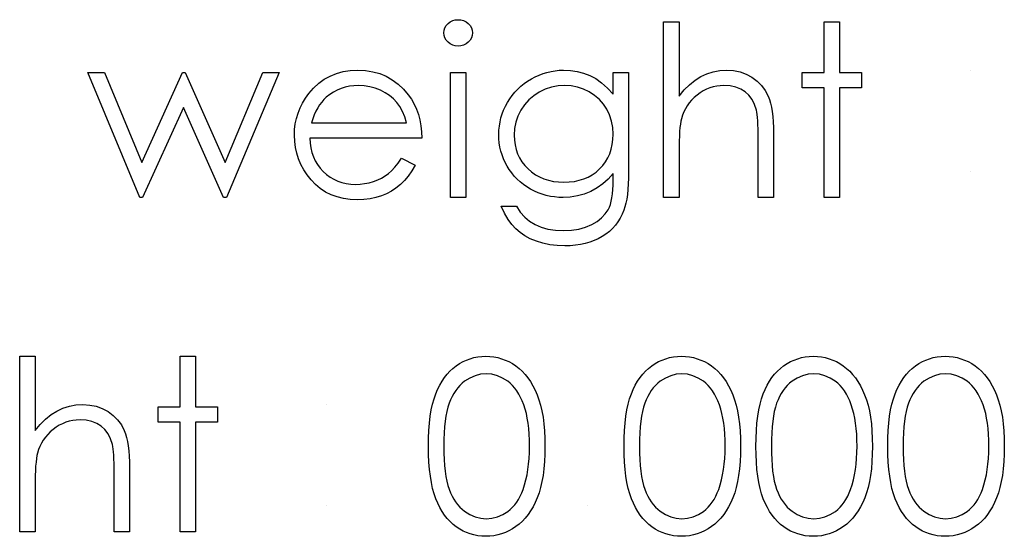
# Model space of a CAD drawing. Header units: inches. Extents: x -57.7 to -21.7, y -3.8 to 19.3.
# Tile 39 of 70: x -37.498 to -36.707, y 10.86 to 11.276. Entities that reach past the tile are written whole.
import ezdxf

# ---------------------------------------------------------------- set-up
doc = ezdxf.new("R2010")
doc.units = ezdxf.units.IN
doc.header["$LTSCALE"] = 0.5
doc.header["$MEASUREMENT"] = 0
doc.layers.add('APP-M-D', color=42, linetype='Continuous')

msp = doc.modelspace()

# ---------------------------------------------------------------- linework, layer by layer
at = {"layer": 'APP-M-D', "linetype": 'Continuous'}
for p, q in [((-36.73426, 11.2353), (-36.73426, 11.2353)), ((-36.73426, 11.15403), (-36.73426, 11.15403)), ((-37.25187, 10.96627), (-37.25187, 10.96627)), ((-37.25187, 10.885), (-37.25187, 10.885)), ((-37.04165, 10.885), (-37.04165, 10.885))]:
    msp.add_line(p, q, dxfattribs=at)
for points in [[(-37.14593, 11.27593), (-37.14364, 11.27574), (-37.14151, 11.27516), (-37.13955, 11.27416), (-37.13779, 11.27281), (-37.1363, 11.27118), (-37.13525, 11.26936), (-37.13461, 11.2674), (-37.13439, 11.26527), (-37.13461, 11.2632), (-37.13525, 11.26127), (-37.1363, 11.25948), (-37.13779, 11.25785), (-37.13955, 11.2565), (-37.14151, 11.2555), (-37.14364, 11.25492), (-37.14593, 11.25473), (-37.14819, 11.25492), (-37.15026, 11.2555), (-37.15222, 11.2565), (-37.15399, 11.25785), (-37.15545, 11.25948), (-37.1565, 11.26127), (-37.15714, 11.2632), (-37.15736, 11.26527), (-37.15714, 11.2674), (-37.1565, 11.26936), (-37.15545, 11.27118), (-37.15399, 11.27281), (-37.15222, 11.27416), (-37.15026, 11.27516), (-37.14819, 11.27574), (-37.14593, 11.27593)], [(-36.9807, 11.27416), (-36.96833, 11.27416), (-36.96833, 11.21451), (-36.96425, 11.2194), (-36.95994, 11.22362), (-36.95547, 11.22721), (-36.95078, 11.23011), (-36.94589, 11.23237), (-36.94078, 11.234), (-36.93551, 11.23497), (-36.93002, 11.2353), (-36.92444, 11.23494), (-36.9192, 11.23389), (-36.91428, 11.23209), (-36.9097, 11.22961), (-36.90556, 11.22652), (-36.90197, 11.22296), (-36.89899, 11.21887), (-36.89659, 11.21432), (-36.8956, 11.21175), (-36.89474, 11.20883), (-36.89402, 11.2056), (-36.89342, 11.20201), (-36.89298, 11.19806), (-36.89264, 11.19381), (-36.89242, 11.1892), (-36.89237, 11.18426), (-36.89237, 11.13283), (-36.90473, 11.13283), (-36.90473, 11.1802), (-36.90476, 11.18431), (-36.90482, 11.18807), (-36.90493, 11.19146), (-36.90509, 11.19453), (-36.90529, 11.1972), (-36.90553, 11.19952), (-36.90584, 11.20151), (-36.90617, 11.20311), (-36.90766, 11.20775), (-36.90965, 11.21178), (-36.91213, 11.21517), (-36.91514, 11.21796), (-36.91865, 11.22014), (-36.92265, 11.22169), (-36.92718, 11.22263), (-36.9322, 11.22293), (-36.93518, 11.22282), (-36.93808, 11.22246), (-36.94092, 11.22185), (-36.94365, 11.22103), (-36.94633, 11.21992), (-36.9489, 11.21862), (-36.95141, 11.21705), (-36.95384, 11.21526), (-36.95613, 11.21327), (-36.9582, 11.2112), (-36.96008, 11.20899), (-36.96176, 11.20667), (-36.96323, 11.20424), (-36.9645, 11.2017), (-36.96557, 11.19903), (-36.96643, 11.19627), (-36.96687, 11.19425), (-36.96726, 11.19185), (-36.96759, 11.18906), (-36.96786, 11.18586), (-36.96806, 11.1823), (-36.96822, 11.17832), (-36.9683, 11.17399), (-36.96833, 11.16924), (-36.96833, 11.13283), (-36.9807, 11.13283), (-36.9807, 11.27416)], [(-36.85174, 11.27416), (-36.83937, 11.27416), (-36.83937, 11.23353), (-36.8217, 11.23353), (-36.8217, 11.22116), (-36.83937, 11.22116), (-36.83937, 11.13283), (-36.85174, 11.13283), (-36.85174, 11.22116), (-36.8694, 11.22116), (-36.8694, 11.23353), (-36.85174, 11.23353), (-36.85174, 11.27416)], [(-37.44355, 11.23353), (-37.43027, 11.23353), (-37.40027, 11.1611), (-37.36739, 11.23353), (-37.36529, 11.23353), (-37.33314, 11.1611), (-37.30286, 11.23353), (-37.28985, 11.23353), (-37.33195, 11.13283), (-37.33452, 11.13283), (-37.3667, 11.20526), (-37.39955, 11.13283), (-37.40184, 11.13283), (-37.44355, 11.23353)], [(-37.19131, 11.16463), (-37.18032, 11.15886), (-37.18303, 11.15425), (-37.18593, 11.15011), (-37.18902, 11.14641), (-37.19233, 11.14321), (-37.19584, 11.14042), (-37.19954, 11.138), (-37.20348, 11.1359), (-37.20762, 11.13416), (-37.21201, 11.13281), (-37.21668, 11.13184), (-37.22162, 11.13126), (-37.22684, 11.13107), (-37.23263, 11.13132), (-37.2381, 11.13206), (-37.24323, 11.1333), (-37.24806, 11.13504), (-37.25253, 11.13728), (-37.2567, 11.14001), (-37.26057, 11.14324), (-37.26407, 11.14697), (-37.26722, 11.151), (-37.26995, 11.15516), (-37.27224, 11.15947), (-37.27412, 11.16391), (-37.27561, 11.16847), (-37.27666, 11.17313), (-37.27727, 11.17796), (-37.27749, 11.18291), (-37.27729, 11.18754), (-37.27677, 11.19207), (-37.27586, 11.19646), (-37.27459, 11.20074), (-37.27296, 11.20488), (-37.27097, 11.20888), (-37.2686, 11.21277), (-37.26589, 11.21653), (-37.26206, 11.22092), (-37.25792, 11.22475), (-37.25347, 11.22795), (-37.2487, 11.2306), (-37.24362, 11.23265), (-37.23824, 11.23414), (-37.23255, 11.23499), (-37.22653, 11.2353), (-37.22035, 11.23499), (-37.21447, 11.23405), (-37.20892, 11.23251), (-37.2037, 11.23036), (-37.19879, 11.22757), (-37.19421, 11.22414), (-37.18993, 11.22011), (-37.18598, 11.21548), (-37.18344, 11.21186), (-37.18126, 11.20805), (-37.17939, 11.20399), (-37.17787, 11.19974), (-37.17665, 11.19527), (-37.17577, 11.19058), (-37.17525, 11.18567), (-37.17502, 11.18053), (-37.26512, 11.18053), (-37.26487, 11.17656), (-37.26432, 11.17275), (-37.26344, 11.16913), (-37.26222, 11.16571), (-37.26073, 11.16248), (-37.25891, 11.15942), (-37.25676, 11.15654), (-37.2543, 11.15384), (-37.2516, 11.15141), (-37.24875, 11.14928), (-37.24574, 11.14749), (-37.24257, 11.14603), (-37.23926, 11.1449), (-37.23578, 11.1441), (-37.23216, 11.1436), (-37.22838, 11.14343), (-37.22468, 11.14357), (-37.22107, 11.14401), (-37.21748, 11.14476), (-37.21395, 11.14578), (-37.21055, 11.14705), (-37.20743, 11.14854), (-37.20459, 11.1502), (-37.20199, 11.15205), (-37.19948, 11.15428), (-37.19686, 11.15715), (-37.19413, 11.16057), (-37.19131, 11.16463)], [(-37.15206, 11.23353), (-37.13969, 11.23353), (-37.13969, 11.13283), (-37.15206, 11.13283), (-37.15206, 11.23353)], [(-37.02133, 11.23353), (-37.00896, 11.23353), (-37.00896, 11.15362), (-37.00902, 11.14851), (-37.00918, 11.14376), (-37.00949, 11.13938), (-37.00987, 11.13535), (-37.0104, 11.13165), (-37.01103, 11.12833), (-37.01178, 11.12535), (-37.01264, 11.12273), (-37.01402, 11.11936), (-37.01562, 11.11622), (-37.01744, 11.11326), (-37.01951, 11.1105), (-37.02183, 11.10794), (-37.02434, 11.10556), (-37.0271, 11.10338), (-37.03011, 11.10142), (-37.03328, 11.09968), (-37.03662, 11.09816), (-37.04013, 11.09687), (-37.0438, 11.09585), (-37.04761, 11.09502), (-37.05158, 11.09444), (-37.05572, 11.09408), (-37.06, 11.09397), (-37.06624, 11.09419), (-37.07215, 11.09491), (-37.07775, 11.09604), (-37.08302, 11.09767), (-37.08788, 11.09968), (-37.09227, 11.102), (-37.09616, 11.10462), (-37.09961, 11.10758), (-37.10276, 11.11105), (-37.10577, 11.11522), (-37.10867, 11.12014), (-37.11143, 11.12577), (-37.09906, 11.12577), (-37.09594, 11.12113), (-37.09238, 11.11715), (-37.08841, 11.11379), (-37.08402, 11.11108), (-37.07913, 11.10901), (-37.07369, 11.10752), (-37.06773, 11.10664), (-37.06119, 11.10633), (-37.05473, 11.10664), (-37.0488, 11.10752), (-37.04339, 11.10901), (-37.0385, 11.11108), (-37.03419, 11.11362), (-37.03055, 11.11646), (-37.0276, 11.11961), (-37.02528, 11.12306), (-37.02434, 11.12502), (-37.02354, 11.12726), (-37.02288, 11.1298), (-37.02232, 11.13264), (-37.02188, 11.13576), (-37.02158, 11.13918), (-37.02139, 11.14291), (-37.02133, 11.14691), (-37.02133, 11.15213), (-37.02519, 11.14774), (-37.02945, 11.14387), (-37.03411, 11.14056), (-37.03919, 11.1378), (-37.04454, 11.13562), (-37.05007, 11.13408), (-37.05572, 11.13314), (-37.06158, 11.13283), (-37.06503, 11.13294), (-37.06842, 11.13328), (-37.07176, 11.1338), (-37.07505, 11.13454), (-37.07828, 11.13551), (-37.08145, 11.1367), (-37.0846, 11.13808), (-37.08766, 11.13968), (-37.09061, 11.14147), (-37.0934, 11.14341), (-37.09602, 11.14548), (-37.09848, 11.14771), (-37.10074, 11.15009), (-37.10284, 11.1526), (-37.10477, 11.15527), (-37.10654, 11.15809), (-37.10809, 11.16102), (-37.10944, 11.16403), (-37.1106, 11.16709), (-37.11154, 11.17024), (-37.11226, 11.17344), (-37.11278, 11.17672), (-37.11308, 11.18009), (-37.11319, 11.18351), (-37.11308, 11.18694), (-37.11275, 11.19033), (-37.11223, 11.19364), (-37.11145, 11.1969), (-37.11049, 11.2001), (-37.1093, 11.20325), (-37.10789, 11.20631), (-37.10627, 11.20935), (-37.10444, 11.21228), (-37.10246, 11.21504), (-37.1003, 11.21763), (-37.09798, 11.22009), (-37.0955, 11.22238), (-37.09285, 11.2245), (-37.09003, 11.22649), (-37.08705, 11.22831), (-37.08396, 11.22994), (-37.08084, 11.23138), (-37.07767, 11.23256), (-37.07447, 11.23356), (-37.07121, 11.2343), (-37.0679, 11.23485), (-37.06456, 11.23519), (-37.06119, 11.2353), (-37.05564, 11.23502), (-37.05029, 11.23422), (-37.04512, 11.2329), (-37.04016, 11.23102), (-37.03533, 11.22848), (-37.03055, 11.22511), (-37.02591, 11.22092), (-37.02133, 11.21592), (-37.02133, 11.23353)], [(-37.18739, 11.1929), (-37.18885, 11.19778), (-37.19065, 11.20215), (-37.19272, 11.20598), (-37.19509, 11.20929), (-37.1978, 11.21222), (-37.20094, 11.21484), (-37.20448, 11.21716), (-37.20842, 11.21918), (-37.21262, 11.22083), (-37.21695, 11.22199), (-37.22137, 11.22271), (-37.2259, 11.22293), (-37.2296, 11.22279), (-37.23318, 11.22235), (-37.23664, 11.22161), (-37.23992, 11.22058), (-37.24312, 11.21923), (-37.24616, 11.21763), (-37.24906, 11.2157), (-37.25184, 11.21349), (-37.25378, 11.21167), (-37.25557, 11.20963), (-37.25725, 11.20739), (-37.2588, 11.20493), (-37.26024, 11.20223), (-37.26156, 11.19933), (-37.26275, 11.19624), (-37.26382, 11.1929), (-37.18739, 11.1929)], [(-37.0602, 11.22293), (-37.06561, 11.2226), (-37.07082, 11.22161), (-37.07582, 11.21998), (-37.08065, 11.21766), (-37.08512, 11.21479), (-37.08907, 11.21139), (-37.09252, 11.2075), (-37.09547, 11.20311), (-37.09782, 11.19836), (-37.09947, 11.19345), (-37.1005, 11.18832), (-37.10083, 11.18302), (-37.10066, 11.17901), (-37.10014, 11.17518), (-37.09925, 11.17151), (-37.09804, 11.16806), (-37.09649, 11.16474), (-37.09459, 11.16162), (-37.09233, 11.15867), (-37.08973, 11.15591), (-37.08686, 11.1534), (-37.08377, 11.15122), (-37.08046, 11.1494), (-37.07698, 11.14788), (-37.07328, 11.14672), (-37.06936, 11.14586), (-37.06525, 11.14537), (-37.06094, 11.1452), (-37.05658, 11.14537), (-37.05244, 11.14586), (-37.04852, 11.14669), (-37.04482, 11.14785), (-37.04134, 11.14934), (-37.03809, 11.15119), (-37.03502, 11.15334), (-37.03221, 11.15583), (-37.02967, 11.15859), (-37.02746, 11.16157), (-37.02558, 11.16474), (-37.02404, 11.16811), (-37.02285, 11.1717), (-37.02202, 11.17551), (-37.0215, 11.17951), (-37.02133, 11.18373), (-37.02163, 11.18923), (-37.02257, 11.19439), (-37.02415, 11.19927), (-37.02633, 11.20383), (-37.02909, 11.20802), (-37.03237, 11.21175), (-37.03615, 11.21501), (-37.04049, 11.2178), (-37.04515, 11.22003), (-37.04998, 11.22166), (-37.05501, 11.2226), (-37.0602, 11.22293)], [(-37.49831, 11.00513), (-37.48595, 11.00513), (-37.48595, 10.94548), (-37.48186, 10.95037), (-37.47756, 10.95459), (-37.47308, 10.95818), (-37.46839, 10.96108), (-37.46351, 10.96334), (-37.4584, 10.96497), (-37.45313, 10.96594), (-37.44763, 10.96627), (-37.44206, 10.96591), (-37.43681, 10.96486), (-37.4319, 10.96307), (-37.42732, 10.96058), (-37.42318, 10.95749), (-37.41959, 10.95393), (-37.41661, 10.94984), (-37.41421, 10.94529), (-37.41321, 10.94272), (-37.41236, 10.9398), (-37.41164, 10.93657), (-37.41103, 10.93298), (-37.41059, 10.92903), (-37.41026, 10.92478), (-37.41004, 10.92017), (-37.40998, 10.91523), (-37.40998, 10.8638), (-37.42235, 10.8638), (-37.42235, 10.91117), (-37.42238, 10.91528), (-37.42243, 10.91904), (-37.42254, 10.92243), (-37.42271, 10.9255), (-37.4229, 10.92818), (-37.42315, 10.93049), (-37.42345, 10.93248), (-37.42379, 10.93408), (-37.42528, 10.93872), (-37.42726, 10.94275), (-37.42975, 10.94614), (-37.43276, 10.94893), (-37.43626, 10.95111), (-37.44026, 10.95266), (-37.44479, 10.9536), (-37.44982, 10.9539), (-37.4528, 10.95379), (-37.45569, 10.95343), (-37.45854, 10.95282), (-37.46127, 10.952), (-37.46395, 10.95089), (-37.46651, 10.9496), (-37.46903, 10.94802), (-37.47146, 10.94623), (-37.47375, 10.94424), (-37.47582, 10.94217), (-37.47769, 10.93996), (-37.47938, 10.93764), (-37.48084, 10.93521), (-37.48211, 10.93267), (-37.48319, 10.93), (-37.48404, 10.92724), (-37.48448, 10.92522), (-37.48487, 10.92282), (-37.4852, 10.92003), (-37.48548, 10.91683), (-37.48567, 10.91327), (-37.48584, 10.90929), (-37.48592, 10.90496), (-37.48595, 10.90021), (-37.48595, 10.8638), (-37.49831, 10.8638), (-37.49831, 11.00513)], [(-37.36935, 11.00513), (-37.35699, 11.00513), (-37.35699, 10.9645), (-37.33932, 10.9645), (-37.33932, 10.95213), (-37.35699, 10.95213), (-37.35699, 10.8638), (-37.36935, 10.8638), (-37.36935, 10.95213), (-37.38702, 10.95213), (-37.38702, 10.9645), (-37.36935, 10.9645), (-37.36935, 11.00513)], [(-37.16973, 10.93265), (-37.16964, 10.93927), (-37.16937, 10.94551), (-37.1689, 10.95139), (-37.16826, 10.95685), (-37.16746, 10.96193), (-37.16644, 10.96663), (-37.16525, 10.97093), (-37.1639, 10.97485), (-37.16238, 10.97847), (-37.1607, 10.98186), (-37.15885, 10.98501), (-37.15686, 10.98796), (-37.15474, 10.99067), (-37.15247, 10.99315), (-37.15004, 10.99539), (-37.14745, 10.99743), (-37.14474, 10.99923), (-37.14196, 11.0008), (-37.13911, 11.00212), (-37.13616, 11.0032), (-37.13315, 11.00406), (-37.13006, 11.00466), (-37.12691, 11.00502), (-37.12366, 11.00513), (-37.12037, 11.00502), (-37.11714, 11.00466), (-37.11402, 11.00406), (-37.11096, 11.0032), (-37.10798, 11.00212), (-37.10508, 11.0008), (-37.10224, 10.99923), (-37.0995, 10.9974), (-37.09688, 10.99536), (-37.09437, 10.99304), (-37.09202, 10.9905), (-37.08981, 10.98774), (-37.08774, 10.98471), (-37.08581, 10.98145), (-37.08404, 10.97794), (-37.08239, 10.97419), (-37.08093, 10.97016), (-37.07963, 10.9658), (-37.07855, 10.96111), (-37.07767, 10.95608), (-37.07698, 10.95073), (-37.07648, 10.94501), (-37.07621, 10.939), (-37.0761, 10.93265), (-37.07621, 10.92633), (-37.07648, 10.92034), (-37.07698, 10.91465), (-37.07764, 10.90932), (-37.07852, 10.90433), (-37.0796, 10.89966), (-37.08084, 10.8953), (-37.08231, 10.8913), (-37.08393, 10.88757), (-37.0857, 10.88409), (-37.08761, 10.88084), (-37.08968, 10.8778), (-37.09188, 10.87501), (-37.09426, 10.87247), (-37.09677, 10.87015), (-37.09942, 10.86808), (-37.10218, 10.86626), (-37.10502, 10.86466), (-37.10795, 10.86334), (-37.11093, 10.86223), (-37.11399, 10.86138), (-37.11714, 10.86077), (-37.12037, 10.86038), (-37.12366, 10.86027), (-37.12691, 10.86038), (-37.13006, 10.86074), (-37.13315, 10.86135), (-37.13613, 10.86218), (-37.13906, 10.86322), (-37.1419, 10.86455), (-37.14466, 10.8661), (-37.14734, 10.86786), (-37.14991, 10.86988), (-37.15234, 10.87211), (-37.1546, 10.8746), (-37.15672, 10.87733), (-37.15871, 10.88026), (-37.16056, 10.88343), (-37.16227, 10.88685), (-37.16382, 10.8905), (-37.1652, 10.89444), (-37.16641, 10.89878), (-37.16741, 10.9035), (-37.16823, 10.90858), (-37.1689, 10.91401), (-37.16937, 10.91987), (-37.16964, 10.92608), (-37.16973, 10.93265)], [(-37.0125, 10.93265), (-37.01241, 10.93927), (-37.01214, 10.94551), (-37.01167, 10.95139), (-37.01103, 10.95685), (-37.01023, 10.96193), (-37.00921, 10.96663), (-37.00803, 10.97093), (-37.00667, 10.97485), (-37.00515, 10.97847), (-37.00347, 10.98186), (-37.00162, 10.98501), (-36.99963, 10.98796), (-36.99751, 10.99067), (-36.99525, 10.99315), (-36.99282, 10.99539), (-36.99022, 10.99743), (-36.98752, 10.99923), (-36.98473, 11.0008), (-36.98189, 11.00212), (-36.97893, 11.0032), (-36.97592, 11.00406), (-36.97283, 11.00466), (-36.96968, 11.00502), (-36.96643, 11.00513), (-36.96314, 11.00502), (-36.95991, 11.00466), (-36.95679, 11.00406), (-36.95373, 11.0032), (-36.95075, 11.00212), (-36.94785, 11.0008), (-36.94501, 10.99923), (-36.94227, 10.9974), (-36.93965, 10.99536), (-36.93714, 10.99304), (-36.93479, 10.9905), (-36.93259, 10.98774), (-36.93052, 10.98471), (-36.92858, 10.98145), (-36.92682, 10.97794), (-36.92516, 10.97419), (-36.9237, 10.97016), (-36.9224, 10.9658), (-36.92132, 10.96111), (-36.92044, 10.95608), (-36.91975, 10.95073), (-36.91925, 10.94501), (-36.91898, 10.939), (-36.91887, 10.93265), (-36.91898, 10.92633), (-36.91925, 10.92034), (-36.91975, 10.91465), (-36.92041, 10.90932), (-36.9213, 10.90433), (-36.92237, 10.89966), (-36.92361, 10.8953), (-36.92508, 10.8913), (-36.92671, 10.88757), (-36.92847, 10.88409), (-36.93038, 10.88084), (-36.93245, 10.8778), (-36.93466, 10.87501), (-36.93703, 10.87247), (-36.93954, 10.87015), (-36.94219, 10.86808), (-36.94495, 10.86626), (-36.9478, 10.86466), (-36.95072, 10.86334), (-36.9537, 10.86223), (-36.95677, 10.86138), (-36.95991, 10.86077), (-36.96314, 10.86038), (-36.96643, 10.86027), (-36.96968, 10.86038), (-36.97283, 10.86074), (-36.97592, 10.86135), (-36.9789, 10.86218), (-36.98183, 10.86322), (-36.98467, 10.86455), (-36.98743, 10.8661), (-36.99011, 10.86786), (-36.99268, 10.86988), (-36.99511, 10.87211), (-36.99737, 10.8746), (-36.9995, 10.87733), (-37.00148, 10.88026), (-37.00333, 10.88343), (-37.00504, 10.88685), (-37.00659, 10.8905), (-37.00797, 10.89444), (-37.00918, 10.89878), (-37.01018, 10.9035), (-37.01101, 10.90858), (-37.01167, 10.91401), (-37.01214, 10.91987), (-37.01241, 10.92608), (-37.0125, 10.93265)], [(-36.9065, 10.93265), (-36.90642, 10.93927), (-36.90614, 10.94551), (-36.90567, 10.95139), (-36.90504, 10.95685), (-36.90424, 10.96193), (-36.90322, 10.96663), (-36.90203, 10.97093), (-36.90068, 10.97485), (-36.89916, 10.97847), (-36.89747, 10.98186), (-36.89563, 10.98501), (-36.89364, 10.98796), (-36.89151, 10.99067), (-36.88925, 10.99315), (-36.88682, 10.99539), (-36.88423, 10.99743), (-36.88152, 10.99923), (-36.87873, 11.0008), (-36.87589, 11.00212), (-36.87294, 11.0032), (-36.86993, 11.00406), (-36.86684, 11.00466), (-36.86369, 11.00502), (-36.86043, 11.00513), (-36.85715, 11.00502), (-36.85392, 11.00466), (-36.8508, 11.00406), (-36.84773, 11.0032), (-36.84475, 11.00212), (-36.84185, 11.0008), (-36.83901, 10.99923), (-36.83628, 10.9974), (-36.83366, 10.99536), (-36.83114, 10.99304), (-36.8288, 10.9905), (-36.82659, 10.98774), (-36.82452, 10.98471), (-36.82259, 10.98145), (-36.82082, 10.97794), (-36.81916, 10.97419), (-36.8177, 10.97016), (-36.8164, 10.9658), (-36.81533, 10.96111), (-36.81444, 10.95608), (-36.81375, 10.95073), (-36.81326, 10.94501), (-36.81298, 10.939), (-36.81287, 10.93265), (-36.81298, 10.92633), (-36.81326, 10.92034), (-36.81375, 10.91465), (-36.81442, 10.90932), (-36.8153, 10.90433), (-36.81638, 10.89966), (-36.81762, 10.8953), (-36.81908, 10.8913), (-36.82071, 10.88757), (-36.82248, 10.88409), (-36.82438, 10.88084), (-36.82645, 10.8778), (-36.82866, 10.87501), (-36.83103, 10.87247), (-36.83355, 10.87015), (-36.8362, 10.86808), (-36.83896, 10.86626), (-36.8418, 10.86466), (-36.84472, 10.86334), (-36.84771, 10.86223), (-36.85077, 10.86138), (-36.85392, 10.86077), (-36.85715, 10.86038), (-36.86043, 10.86027), (-36.86369, 10.86038), (-36.86684, 10.86074), (-36.86993, 10.86135), (-36.87291, 10.86218), (-36.87583, 10.86322), (-36.87868, 10.86455), (-36.88144, 10.8661), (-36.88411, 10.86786), (-36.88668, 10.86988), (-36.88911, 10.87211), (-36.89137, 10.8746), (-36.8935, 10.87733), (-36.89549, 10.88026), (-36.89734, 10.88343), (-36.89905, 10.88685), (-36.90059, 10.8905), (-36.90197, 10.89444), (-36.90319, 10.89878), (-36.90418, 10.9035), (-36.90501, 10.90858), (-36.90567, 10.91401), (-36.90614, 10.91987), (-36.90642, 10.92608), (-36.9065, 10.93265)], [(-36.80051, 10.93265), (-36.80042, 10.93927), (-36.80015, 10.94551), (-36.79968, 10.95139), (-36.79904, 10.95685), (-36.79824, 10.96193), (-36.79722, 10.96663), (-36.79603, 10.97093), (-36.79468, 10.97485), (-36.79316, 10.97847), (-36.79148, 10.98186), (-36.78963, 10.98501), (-36.78764, 10.98796), (-36.78552, 10.99067), (-36.78325, 10.99315), (-36.78082, 10.99539), (-36.77823, 10.99743), (-36.77552, 10.99923), (-36.77274, 11.0008), (-36.76989, 11.00212), (-36.76694, 11.0032), (-36.76393, 11.00406), (-36.76084, 11.00466), (-36.75769, 11.00502), (-36.75443, 11.00513), (-36.75115, 11.00502), (-36.74792, 11.00466), (-36.7448, 11.00406), (-36.74174, 11.0032), (-36.73876, 11.00212), (-36.73586, 11.0008), (-36.73301, 10.99923), (-36.73028, 10.9974), (-36.72766, 10.99536), (-36.72515, 10.99304), (-36.7228, 10.9905), (-36.72059, 10.98774), (-36.71852, 10.98471), (-36.71659, 10.98145), (-36.71482, 10.97794), (-36.71317, 10.97419), (-36.7117, 10.97016), (-36.71041, 10.9658), (-36.70933, 10.96111), (-36.70845, 10.95608), (-36.70776, 10.95073), (-36.70726, 10.94501), (-36.70698, 10.939), (-36.70687, 10.93265), (-36.70698, 10.92633), (-36.70726, 10.92034), (-36.70776, 10.91465), (-36.70842, 10.90932), (-36.7093, 10.90433), (-36.71038, 10.89966), (-36.71162, 10.8953), (-36.71309, 10.8913), (-36.71471, 10.88757), (-36.71648, 10.88409), (-36.71838, 10.88084), (-36.72046, 10.8778), (-36.72266, 10.87501), (-36.72504, 10.87247), (-36.72755, 10.87015), (-36.7302, 10.86808), (-36.73296, 10.86626), (-36.7358, 10.86466), (-36.73873, 10.86334), (-36.74171, 10.86223), (-36.74477, 10.86138), (-36.74792, 10.86077), (-36.75115, 10.86038), (-36.75443, 10.86027), (-36.75769, 10.86038), (-36.76084, 10.86074), (-36.76393, 10.86135), (-36.76691, 10.86218), (-36.76984, 10.86322), (-36.77268, 10.86455), (-36.77544, 10.8661), (-36.77812, 10.86786), (-36.78069, 10.86988), (-36.78311, 10.87211), (-36.78538, 10.8746), (-36.7875, 10.87733), (-36.78949, 10.88026), (-36.79134, 10.88343), (-36.79305, 10.88685), (-36.7946, 10.8905), (-36.79598, 10.89444), (-36.79719, 10.89878), (-36.79819, 10.9035), (-36.79901, 10.90858), (-36.79968, 10.91401), (-36.80015, 10.91987), (-36.80042, 10.92608), (-36.8005, 10.93265)], [(-37.15736, 10.9327), (-37.1573, 10.92718), (-37.15708, 10.92199), (-37.15675, 10.91713), (-37.15631, 10.91266), (-37.1557, 10.90852), (-37.15499, 10.90471), (-37.15413, 10.90126), (-37.15314, 10.89817), (-37.152, 10.89533), (-37.15076, 10.89268), (-37.14941, 10.89019), (-37.14792, 10.8879), (-37.14629, 10.88578), (-37.14455, 10.88382), (-37.14267, 10.88205), (-37.14069, 10.88045), (-37.13649, 10.8778), (-37.13218, 10.87592), (-37.12777, 10.87479), (-37.12324, 10.8744), (-37.11869, 10.87476), (-37.11427, 10.87589), (-37.11002, 10.87772), (-37.10591, 10.88031), (-37.10395, 10.88188), (-37.10212, 10.88362), (-37.10041, 10.88558), (-37.09881, 10.88771), (-37.09735, 10.89), (-37.096, 10.89251), (-37.09478, 10.89519), (-37.09368, 10.89806), (-37.09246, 10.90176), (-37.09139, 10.90562), (-37.0905, 10.90968), (-37.08976, 10.9139), (-37.08921, 10.91832), (-37.08879, 10.92293), (-37.08854, 10.92773), (-37.08846, 10.9327), (-37.08854, 10.93767), (-37.08874, 10.94242), (-37.08912, 10.94692), (-37.08962, 10.9512), (-37.09028, 10.95525), (-37.09106, 10.95906), (-37.09202, 10.96265), (-37.0931, 10.96602), (-37.09431, 10.96917), (-37.09564, 10.97206), (-37.09707, 10.97477), (-37.09862, 10.97725), (-37.10028, 10.97952), (-37.10207, 10.98156), (-37.10395, 10.98338), (-37.10593, 10.98498), (-37.1101, 10.9876), (-37.11435, 10.98951), (-37.11874, 10.99061), (-37.12324, 10.991), (-37.1278, 10.99061), (-37.13224, 10.98951), (-37.13652, 10.9876), (-37.14069, 10.98498), (-37.14267, 10.98341), (-37.14452, 10.98164), (-37.14626, 10.97968), (-37.14786, 10.97756), (-37.14935, 10.97527), (-37.15073, 10.97278), (-37.15198, 10.97013), (-37.15311, 10.96729), (-37.1541, 10.9642), (-37.15496, 10.96075), (-37.1557, 10.95697), (-37.15628, 10.9528), (-37.15675, 10.9483), (-37.15708, 10.94347), (-37.1573, 10.93825), (-37.15736, 10.9327)], [(-37.00013, 10.9327), (-37.00008, 10.92718), (-36.99985, 10.92199), (-36.99952, 10.91713), (-36.99908, 10.91266), (-36.99847, 10.90852), (-36.99776, 10.90471), (-36.9969, 10.90126), (-36.99591, 10.89817), (-36.99478, 10.89533), (-36.99353, 10.89268), (-36.99218, 10.89019), (-36.99069, 10.8879), (-36.98906, 10.88578), (-36.98732, 10.88382), (-36.98545, 10.88205), (-36.98346, 10.88045), (-36.97926, 10.8778), (-36.97496, 10.87592), (-36.97054, 10.87479), (-36.96601, 10.8744), (-36.96146, 10.87476), (-36.95704, 10.87589), (-36.95279, 10.87772), (-36.94868, 10.88031), (-36.94672, 10.88188), (-36.9449, 10.88362), (-36.94319, 10.88558), (-36.94158, 10.88771), (-36.94012, 10.89), (-36.93877, 10.89251), (-36.93755, 10.89519), (-36.93645, 10.89806), (-36.93524, 10.90176), (-36.93416, 10.90562), (-36.93328, 10.90968), (-36.93253, 10.9139), (-36.93198, 10.91832), (-36.93156, 10.92293), (-36.93132, 10.92773), (-36.93123, 10.9327), (-36.93132, 10.93767), (-36.93151, 10.94242), (-36.9319, 10.94692), (-36.93239, 10.9512), (-36.93306, 10.95525), (-36.93383, 10.95906), (-36.93479, 10.96265), (-36.93587, 10.96602), (-36.93709, 10.96917), (-36.93841, 10.97206), (-36.93985, 10.97477), (-36.94139, 10.97725), (-36.94305, 10.97952), (-36.94484, 10.98156), (-36.94672, 10.98338), (-36.94871, 10.98498), (-36.95287, 10.9876), (-36.95713, 10.98951), (-36.96151, 10.99061), (-36.96601, 10.991), (-36.97057, 10.99061), (-36.97501, 10.98951), (-36.97929, 10.9876), (-36.98346, 10.98498), (-36.98545, 10.98341), (-36.9873, 10.98164), (-36.98903, 10.97968), (-36.99064, 10.97756), (-36.99213, 10.97527), (-36.99351, 10.97278), (-36.99475, 10.97013), (-36.99588, 10.96729), (-36.99687, 10.9642), (-36.99773, 10.96075), (-36.99847, 10.95697), (-36.99905, 10.9528), (-36.99952, 10.9483), (-36.99985, 10.94347), (-37.00008, 10.93825), (-37.00013, 10.9327)], [(-36.89413, 10.9327), (-36.89408, 10.92718), (-36.89386, 10.92199), (-36.89353, 10.91713), (-36.89309, 10.91266), (-36.89248, 10.90852), (-36.89176, 10.90471), (-36.89091, 10.90126), (-36.88991, 10.89817), (-36.88878, 10.89533), (-36.88754, 10.89268), (-36.88618, 10.89019), (-36.88469, 10.8879), (-36.88307, 10.88578), (-36.88133, 10.88382), (-36.87945, 10.88205), (-36.87746, 10.88045), (-36.87327, 10.8778), (-36.86896, 10.87592), (-36.86454, 10.87479), (-36.86002, 10.8744), (-36.85546, 10.87476), (-36.85105, 10.87589), (-36.8468, 10.87772), (-36.84268, 10.88031), (-36.84072, 10.88188), (-36.8389, 10.88362), (-36.83719, 10.88558), (-36.83559, 10.88771), (-36.83413, 10.89), (-36.83277, 10.89251), (-36.83156, 10.89519), (-36.83045, 10.89806), (-36.82924, 10.90176), (-36.82816, 10.90562), (-36.82728, 10.90968), (-36.82653, 10.9139), (-36.82598, 10.91832), (-36.82557, 10.92293), (-36.82532, 10.92773), (-36.82524, 10.9327), (-36.82532, 10.93767), (-36.82551, 10.94242), (-36.8259, 10.94692), (-36.8264, 10.9512), (-36.82706, 10.95525), (-36.82783, 10.95906), (-36.8288, 10.96265), (-36.82987, 10.96602), (-36.83109, 10.96917), (-36.83241, 10.97206), (-36.83385, 10.97477), (-36.83539, 10.97725), (-36.83705, 10.97952), (-36.83885, 10.98156), (-36.84072, 10.98338), (-36.84271, 10.98498), (-36.84688, 10.9876), (-36.85113, 10.98951), (-36.85552, 10.99061), (-36.86002, 10.991), (-36.86457, 10.99061), (-36.86902, 10.98951), (-36.87329, 10.9876), (-36.87746, 10.98498), (-36.87945, 10.98341), (-36.8813, 10.98164), (-36.88304, 10.97968), (-36.88464, 10.97756), (-36.88613, 10.97527), (-36.88751, 10.97278), (-36.88875, 10.97013), (-36.88988, 10.96729), (-36.89088, 10.9642), (-36.89173, 10.96075), (-36.89248, 10.95697), (-36.89306, 10.9528), (-36.89353, 10.9483), (-36.89386, 10.94347), (-36.89408, 10.93825), (-36.89413, 10.9327)], [(-36.78814, 10.9327), (-36.78808, 10.92718), (-36.78786, 10.92199), (-36.78753, 10.91713), (-36.78709, 10.91266), (-36.78648, 10.90852), (-36.78576, 10.90471), (-36.78491, 10.90126), (-36.78391, 10.89817), (-36.78278, 10.89533), (-36.78154, 10.89268), (-36.78019, 10.89019), (-36.7787, 10.8879), (-36.77707, 10.88578), (-36.77533, 10.88382), (-36.77345, 10.88205), (-36.77147, 10.88045), (-36.76727, 10.8778), (-36.76296, 10.87592), (-36.75855, 10.87479), (-36.75402, 10.8744), (-36.74947, 10.87476), (-36.74505, 10.87589), (-36.7408, 10.87772), (-36.73669, 10.88031), (-36.73473, 10.88188), (-36.7329, 10.88362), (-36.73119, 10.88558), (-36.72959, 10.88771), (-36.72813, 10.89), (-36.72678, 10.89251), (-36.72556, 10.89519), (-36.72446, 10.89806), (-36.72324, 10.90176), (-36.72217, 10.90562), (-36.72128, 10.90968), (-36.72054, 10.9139), (-36.71999, 10.91832), (-36.71957, 10.92293), (-36.71932, 10.92773), (-36.71924, 10.9327), (-36.71932, 10.93767), (-36.71952, 10.94242), (-36.7199, 10.94692), (-36.7204, 10.9512), (-36.72106, 10.95525), (-36.72184, 10.95906), (-36.7228, 10.96265), (-36.72388, 10.96602), (-36.72509, 10.96917), (-36.72642, 10.97206), (-36.72785, 10.97477), (-36.7294, 10.97725), (-36.73105, 10.97952), (-36.73285, 10.98156), (-36.73473, 10.98338), (-36.73671, 10.98498), (-36.74088, 10.9876), (-36.74513, 10.98951), (-36.74952, 10.99061), (-36.75402, 10.991), (-36.75858, 10.99061), (-36.76302, 10.98951), (-36.7673, 10.9876), (-36.77147, 10.98498), (-36.77345, 10.98341), (-36.7753, 10.98164), (-36.77704, 10.97968), (-36.77864, 10.97756), (-36.78013, 10.97527), (-36.78151, 10.97278), (-36.78276, 10.97013), (-36.78389, 10.96729), (-36.78488, 10.9642), (-36.78574, 10.96075), (-36.78648, 10.95697), (-36.78706, 10.9528), (-36.78753, 10.9483), (-36.78786, 10.94347), (-36.78808, 10.93825), (-36.78814, 10.9327)]]:
    msp.add_lwpolyline(points, dxfattribs=at)

doc.saveas('drawing.dxf')
